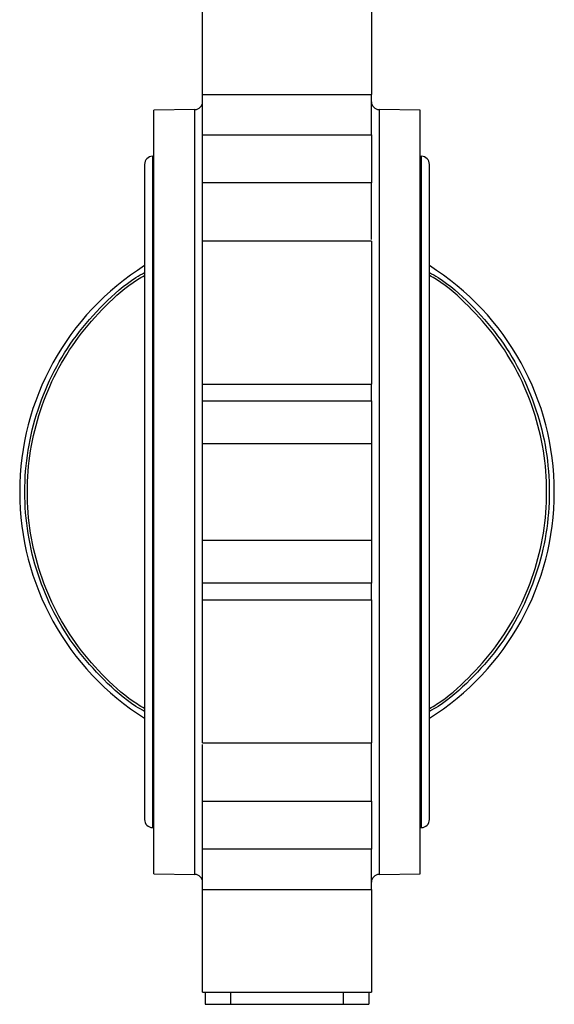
# Model space of a CAD drawing. Header units: millimetres. Extents: x 336 to 1254, y 15 to 971.
# Tile 4 of 33: x 381 to 486, y 268 to 461. Entities that reach past the tile are written whole.
import ezdxf

# ---------------------------------------------------------------- set-up
doc = ezdxf.new("R2010")
doc.units = ezdxf.units.MM

msp = doc.modelspace()

# ---------------------------------------------------------------- linework, layer by layer
at = {"color": 7, "linetype": 'Continuous', "lineweight": 25}
for p, q in [((417.16, 446.07), (450.16, 446.07)), ((417.16, 438.17), (417.16, 446.07)), ((450.16, 438.17), (450.16, 446.07)), ((415.69, 443.11), (407.66, 442.97)), ((407.66, 293.97), (407.66, 442.97)), ((459.66, 442.97), (451.63, 443.11)), ((459.66, 368.47), (459.66, 442.97)), ((417.16, 438.17), (450.16, 438.17)), ((405.84, 432.41), (405.84, 304.54)), ((407.66, 433.97), (407.41, 433.97)), ((459.91, 433.97), (459.66, 433.97)), ((461.48, 304.54), (461.48, 432.41)), ((450.16, 428.8), (417.16, 428.8)), ((450.16, 417.41), (417.16, 417.41)), ((417.16, 389.52), (450.16, 389.52)), ((417.16, 386.24), (417.16, 389.52)), ((450.16, 386.24), (450.16, 389.52)), ((417.16, 386.24), (450.16, 386.24)), ((450.16, 377.87), (417.16, 377.87)), ((459.66, 293.97), (459.66, 368.47)), ((417.16, 359.07), (450.16, 359.07)), ((450.16, 350.7), (417.16, 350.7)), ((417.16, 347.43), (417.16, 350.7)), ((450.16, 347.43), (450.16, 350.7)), ((417.16, 347.43), (450.16, 347.43)), ((417.16, 319.53), (450.16, 319.53)), ((417.16, 308.14), (450.16, 308.14)), ((407.41, 302.97), (407.66, 302.97)), ((459.66, 302.97), (459.91, 302.97)), ((450.16, 298.77), (417.16, 298.77)), ((417.16, 290.87), (417.16, 298.77)), ((450.16, 290.87), (450.16, 298.77)), ((407.66, 293.97), (415.69, 293.83)), ((451.63, 293.83), (459.66, 293.97)), ((417.16, 290.87), (450.16, 290.87)), ((417.16, 270.82), (450.16, 270.82)), ((417.66, 270.82), (417.66, 268.47)), ((422.66, 270.82), (422.66, 268.47)), ((444.66, 270.82), (444.66, 268.47)), ((449.66, 270.82), (449.66, 268.47)), ((417.66, 268.47), (422.66, 268.47)), ((422.66, 268.47), (444.66, 268.47)), ((444.66, 268.47), (449.66, 268.47))]:
    msp.add_line(p, q, dxfattribs=at)
at = {"color": 8, "linetype": 'Continuous', "lineweight": 25}
for p, q in [((415.69, 368.47), (415.69, 443.11)), ((451.63, 443.11), (451.63, 293.83)), ((407.41, 433.97), (407.41, 368.47)), ((459.91, 368.47), (459.91, 433.97)), ((407.41, 368.47), (407.41, 302.97)), ((415.69, 293.83), (415.69, 368.47)), ((459.91, 302.97), (459.91, 368.47))]:
    msp.add_line(p, q, dxfattribs=at)
at = {"color": 7, "linetype": 'Continuous', "lineweight": 25}
for centre, radius, start, end in [((415.66, 444.61), 1.5, 271, 0), ((451.66, 444.61), 1.5, 180, 269), ((407.41, 432.41), 1.57, 90, 180), ((459.91, 432.41), 1.57, 0, 90), ((433.66, 368.47), 52.2, 122.2007, 237.7993), ((433.66, 368.47), 52.2, 302.2007, 57.7993), ((407.41, 304.54), 1.57, 180, 270), ((459.91, 304.54), 1.57, 270, 0), ((415.66, 292.33), 1.5, 0, 89), ((451.66, 292.33), 1.5, 91, 180)]:
    msp.add_arc(centre, radius, start, end, dxfattribs=at)
for points, knots in [([(417.16, 446.07), (417.16, 446.19), (417.16, 446.43), (417.16, 446.8), (417.16, 447.17), (417.16, 447.54), (417.16, 447.91), (417.16, 448.29), (417.16, 448.67), (417.16, 449.05), (417.16, 449.9), (417.16, 451.24), (417.16, 453.05), (417.16, 454.83), (417.16, 456.55), (417.16, 458.18), (417.16, 459.7), (417.16, 461.09), (417.16, 462.37), (417.16, 463.49), (417.16, 464.44), (417.16, 465.19), (417.16, 465.63), (417.16, 465.86), (417.16, 465.97), (417.16, 466.06), (417.16, 466.11), (417.16, 466.12), (417.16, 466.12)], [0, 0, 0, 0, 0.013727, 0.02742, 0.041089, 0.054744, 0.068393, 0.082049, 0.095719, 0.109415, 0.123146, 0.186583, 0.250038, 0.313475, 0.376929, 0.438458, 0.500004, 0.561532, 0.623079, 0.686516, 0.74997, 0.813407, 0.876862, 0.901545, 0.926142, 0.950712, 0.975312, 1, 1, 1, 1]), ([(450.16, 466.12), (450.16, 466.12), (450.16, 465.97), (450.16, 465.4), (450.16, 464.97), (450.16, 463.85), (450.16, 463.16), (450.16, 461.57), (450.16, 460.66), (450.16, 458.69), (450.16, 457.62), (450.16, 455.39), (450.16, 454.22), (450.16, 451.86), (450.16, 450.67), (450.16, 448.32), (450.16, 447.17), (450.16, 446.07)], [0, 0, 0, 0, 0.125, 0.125, 0.25, 0.25, 0.375, 0.375, 0.5, 0.5, 0.625, 0.625, 0.75, 0.75, 0.875, 0.875, 1, 1, 1, 1]), ([(417.16, 428.8), (417.16, 428.86), (417.16, 428.98), (417.16, 429.16), (417.16, 429.35), (417.16, 429.55), (417.16, 429.76), (417.16, 429.97), (417.16, 430.19), (417.16, 430.41), (417.16, 430.93), (417.16, 431.8), (417.16, 433.06), (417.16, 434.38), (417.16, 435.45), (417.16, 436.22), (417.16, 436.72), (417.16, 437.22), (417.16, 437.7), (417.16, 438.01), (417.16, 438.17)], [0, 0, 0, 0, 0.027191, 0.054266, 0.081258, 0.1082, 0.135127, 0.162072, 0.189068, 0.216151, 0.243352, 0.371657, 0.500014, 0.628319, 0.756676, 0.805529, 0.854092, 0.90256, 0.951131, 1, 1, 1, 1]), ([(450.16, 438.17), (450.16, 437.37), (450.16, 436.51), (450.16, 434.78), (450.16, 433.91), (450.16, 432.23), (450.16, 431.43), (450.16, 429.98), (450.16, 429.34), (450.16, 428.8)], [0, 0, 0, 0, 0.25, 0.25, 0.5, 0.5, 0.75, 0.75, 1, 1, 1, 1]), ([(417.16, 417.41), (417.16, 419.17), (417.16, 423.34), (417.16, 426.8), (417.16, 428.8)], [0, 0, 0, 0, 0.422025, 1, 1, 1, 1]), ([(450.16, 417.76), (450.16, 419.4), (450.16, 423.45), (450.16, 426.8), (450.16, 428.8)], [0, 0, 0, 0, 0.404966, 1, 1, 1, 1]), ([(417.16, 389.52), (417.16, 389.57), (417.16, 389.66), (417.16, 389.82), (417.16, 389.99), (417.16, 390.17), (417.16, 390.35), (417.16, 390.55), (417.16, 390.93), (417.16, 391.55), (417.16, 392.5), (417.16, 393.55), (417.16, 395.13), (417.16, 397.33), (417.16, 400.19), (417.16, 403.1), (417.16, 405.9), (417.16, 408.49), (417.16, 410.9), (417.16, 413.1), (417.16, 414.66), (417.16, 415.69), (417.16, 416.33), (417.16, 416.83), (417.16, 417.12), (417.16, 417.28), (417.16, 417.36), (417.16, 417.4), (417.16, 417.41), (417.16, 417.41)], [0, 0, 0, 0, 0.009534, 0.019052, 0.028561, 0.038067, 0.047577, 0.057097, 0.066634, 0.101934, 0.137247, 0.174018, 0.210803, 0.285823, 0.360843, 0.434304, 0.504833, 0.571376, 0.63792, 0.708449, 0.78191, 0.819463, 0.857031, 0.894584, 0.932151, 0.949137, 0.966082, 0.983024, 1, 1, 1, 1]), ([(450.16, 417.41), (450.16, 417.41), (450.16, 417.13), (450.16, 416.01), (450.16, 415.18), (450.16, 413.07), (450.16, 411.79), (450.16, 408.94), (450.16, 407.37), (450.16, 404.11), (450.16, 402.43), (450.16, 399.14), (450.16, 397.54), (450.16, 394.61), (450.16, 393.28), (450.16, 391.05), (450.16, 390.15), (450.16, 389.52)], [0, 0, 0, 0, 0.125, 0.125, 0.25, 0.25, 0.375, 0.375, 0.5, 0.5, 0.625, 0.625, 0.75, 0.75, 0.875, 0.875, 1, 1, 1, 1]), ([(405.84, 325.63), (405.28, 325.95), (402.36, 327.63), (397.78, 331.74), (392.35, 337.83), (388.02, 344.8), (384.84, 352.35), (382.9, 360.31), (382.24, 368.47), (382.9, 376.64), (384.84, 384.6), (388.02, 392.14), (392.35, 399.11), (397.78, 405.21), (402.36, 409.32), (405.28, 410.99), (405.84, 411.32)], [0, 0, 0, 0, 0.019136, 0.09928, 0.179424, 0.259568, 0.339712, 0.419856, 0.5, 0.580144, 0.660288, 0.740432, 0.820576, 0.90072, 0.980864, 1, 1, 1, 1]), ([(461.48, 411.32), (462.04, 410.99), (464.97, 409.32), (469.54, 405.21), (474.97, 399.11), (479.3, 392.14), (482.49, 384.6), (484.43, 376.64), (485.08, 368.47), (484.43, 360.31), (482.49, 352.35), (479.3, 344.8), (474.97, 337.83), (469.54, 331.74), (464.97, 327.63), (462.04, 325.95), (461.48, 325.63)], [0, 0, 0, 0, 0.019136, 0.09928, 0.179424, 0.259568, 0.339712, 0.419856, 0.5, 0.580144, 0.660288, 0.740432, 0.820576, 0.90072, 0.980864, 1, 1, 1, 1]), ([(405.84, 326.21), (405.38, 326.47), (402.58, 328.09), (398.13, 332.1), (392.75, 338.13), (388.46, 345.03), (385.31, 352.5), (383.39, 360.39), (382.74, 368.47), (383.39, 376.56), (385.31, 384.44), (388.46, 391.91), (392.75, 398.81), (398.13, 404.85), (402.58, 408.86), (405.38, 410.47), (405.84, 410.74)], [0, 0, 0, 0, 0.0161099, 0.0967582, 0.1774066, 0.2580549, 0.3387033, 0.4193516, 0.5, 0.5806483, 0.6612967, 0.741945, 0.8225934, 0.9032418, 0.9838901, 1, 1, 1, 1]), ([(461.48, 326.21), (461.94, 326.47), (464.74, 328.09), (469.19, 332.1), (474.57, 338.13), (478.86, 345.03), (482.01, 352.5), (483.93, 360.39), (484.58, 368.47), (483.93, 376.56), (482.01, 384.44), (478.86, 391.91), (474.57, 398.81), (469.19, 404.85), (464.74, 408.86), (461.94, 410.47), (461.48, 410.74)], [0, 0, 0, 0, 0.01611, 0.096758, 0.177407, 0.258055, 0.338703, 0.419352, 0.5, 0.580648, 0.661297, 0.741945, 0.822593, 0.903242, 0.98389, 1, 1, 1, 1]), ([(417.16, 377.87), (417.16, 377.96), (417.16, 378.15), (417.16, 378.43), (417.16, 378.71), (417.16, 378.99), (417.16, 379.27), (417.16, 379.55), (417.16, 379.83), (417.16, 380.11), (417.16, 380.74), (417.16, 381.69), (417.16, 382.9), (417.16, 384), (417.16, 384.76), (417.16, 385.25), (417.16, 385.54), (417.16, 385.8), (417.16, 386.04), (417.16, 386.18), (417.16, 386.24)], [0, 0, 0, 0, 0.027191, 0.054266, 0.081258, 0.1082, 0.135127, 0.162072, 0.189068, 0.216151, 0.243352, 0.371657, 0.500014, 0.628319, 0.756676, 0.805529, 0.854092, 0.90256, 0.951131, 1, 1, 1, 1]), ([(450.16, 386.24), (450.16, 385.91), (450.16, 385.45), (450.16, 384.31), (450.16, 383.63), (450.16, 382.13), (450.16, 381.31), (450.16, 379.61), (450.16, 378.73), (450.16, 377.87)], [0, 0, 0, 0, 0.25, 0.25, 0.5, 0.5, 0.75, 0.75, 1, 1, 1, 1]), ([(417.16, 359.07), (417.16, 359.36), (417.16, 359.92), (417.16, 360.78), (417.16, 361.63), (417.16, 362.48), (417.16, 363.34), (417.16, 364.19), (417.16, 365.05), (417.16, 365.9), (417.16, 366.76), (417.16, 367.61), (417.16, 368.71), (417.16, 370.04), (417.16, 371.61), (417.16, 373.18), (417.16, 374.75), (417.16, 376.31), (417.16, 377.35), (417.16, 377.87)], [0, 0, 0, 0, 0.045495, 0.090965, 0.136416, 0.181853, 0.227281, 0.272707, 0.318137, 0.363576, 0.409029, 0.454503, 0.500003, 0.58339, 0.666709, 0.749994, 0.833281, 0.916605, 1, 1, 1, 1]), ([(417.16, 350.7), (417.16, 350.74), (417.16, 350.81), (417.16, 350.93), (417.16, 351.06), (417.16, 351.2), (417.16, 351.35), (417.16, 351.5), (417.16, 351.66), (417.16, 351.84), (417.16, 352.24), (417.16, 352.94), (417.16, 354.04), (417.16, 355.25), (417.16, 356.28), (417.16, 357.05), (417.16, 357.56), (417.16, 358.06), (417.16, 358.57), (417.16, 358.9), (417.16, 359.07)], [0, 0, 0, 0, 0.027191, 0.054266, 0.081258, 0.1082, 0.135127, 0.162072, 0.189068, 0.216151, 0.243352, 0.371657, 0.500014, 0.628319, 0.756676, 0.805529, 0.854092, 0.90256, 0.951131, 1, 1, 1, 1]), ([(450.16, 359.07), (450.16, 358.21), (450.16, 357.33), (450.16, 355.63), (450.16, 354.81), (450.16, 353.31), (450.16, 352.64), (450.16, 351.49), (450.16, 351.03), (450.16, 350.7)], [0, 0, 0, 0, 0.25, 0.25, 0.5, 0.5, 0.75, 0.75, 1, 1, 1, 1]), ([(417.16, 319.53), (417.16, 319.53), (417.16, 319.53), (417.16, 319.54), (417.16, 319.55), (417.16, 319.58), (417.16, 319.62), (417.16, 319.66), (417.16, 319.72), (417.16, 319.84), (417.16, 320.11), (417.16, 320.61), (417.16, 321.25), (417.16, 322.28), (417.16, 323.85), (417.16, 326.05), (417.16, 328.45), (417.16, 331.05), (417.16, 333.84), (417.16, 336.76), (417.16, 339.62), (417.16, 341.82), (417.16, 343.39), (417.16, 344.45), (417.16, 345.39), (417.16, 346.07), (417.16, 346.55), (417.16, 346.87), (417.16, 347.16), (417.16, 347.34), (417.16, 347.43)], [0, 0, 0, 0, 0.009163, 0.01831, 0.027446, 0.036576, 0.045708, 0.054846, 0.063996, 0.073166, 0.110505, 0.147858, 0.185198, 0.222551, 0.295593, 0.36572, 0.431884, 0.498048, 0.568175, 0.641218, 0.71581, 0.790403, 0.826964, 0.863539, 0.898638, 0.933749, 0.950327, 0.966871, 0.983417, 1, 1, 1, 1]), ([(450.16, 347.43), (450.16, 346.79), (450.16, 345.89), (450.16, 343.66), (450.16, 342.33), (450.16, 339.4), (450.16, 337.8), (450.16, 334.52), (450.16, 332.83), (450.16, 329.57), (450.16, 328), (450.16, 325.15), (450.16, 323.88), (450.16, 321.77), (450.16, 320.94), (450.16, 319.82), (450.16, 319.53), (450.16, 319.53)], [0, 0, 0, 0, 0.125, 0.125, 0.25, 0.25, 0.375, 0.375, 0.5, 0.5, 0.625, 0.625, 0.75, 0.75, 0.875, 0.875, 1, 1, 1, 1]), ([(417.16, 308.14), (417.16, 310.14), (417.16, 313.5), (417.16, 317.54), (417.16, 319.18)], [0, 0, 0, 0, 0.595034, 1, 1, 1, 1]), ([(450.16, 308.14), (450.16, 310.14), (450.16, 313.6), (450.16, 317.77), (450.16, 319.53)], [0, 0, 0, 0, 0.577975, 1, 1, 1, 1]), ([(417.16, 298.77), (417.16, 298.86), (417.16, 299.03), (417.16, 299.3), (417.16, 299.57), (417.16, 299.84), (417.16, 300.11), (417.16, 300.39), (417.16, 300.66), (417.16, 300.94), (417.16, 301.57), (417.16, 302.56), (417.16, 303.88), (417.16, 305.15), (417.16, 306.08), (417.16, 306.71), (417.16, 307.1), (417.16, 307.47), (417.16, 307.82), (417.16, 308.04), (417.16, 308.14)], [0, 0, 0, 0, 0.027191, 0.054266, 0.081258, 0.1082, 0.135127, 0.162072, 0.189068, 0.216151, 0.243352, 0.371657, 0.500014, 0.628319, 0.756676, 0.805529, 0.854092, 0.90256, 0.951131, 1, 1, 1, 1]), ([(450.16, 308.14), (450.16, 307.61), (450.16, 306.96), (450.16, 305.51), (450.16, 304.71), (450.16, 303.03), (450.16, 302.16), (450.16, 300.43), (450.16, 299.57), (450.16, 298.77)], [0, 0, 0, 0, 0.25, 0.25, 0.5, 0.5, 0.75, 0.75, 1, 1, 1, 1]), ([(417.16, 270.82), (417.16, 270.82), (417.16, 270.83), (417.16, 270.84), (417.16, 270.87), (417.16, 270.9), (417.16, 270.95), (417.16, 271.01), (417.16, 271.08), (417.16, 271.15), (417.16, 271.35), (417.16, 271.75), (417.16, 272.5), (417.16, 273.45), (417.16, 274.58), (417.16, 275.85), (417.16, 277.25), (417.16, 278.76), (417.16, 280.39), (417.16, 282.11), (417.16, 283.9), (417.16, 285.71), (417.16, 287.14), (417.16, 288.2), (417.16, 288.88), (417.16, 289.55), (417.16, 290.22), (417.16, 290.65), (417.16, 290.87)], [0, 0, 0, 0, 0.013727, 0.02742, 0.041089, 0.054744, 0.068393, 0.082049, 0.095719, 0.109415, 0.123146, 0.186583, 0.250038, 0.313475, 0.376929, 0.438458, 0.500004, 0.561532, 0.623079, 0.686516, 0.74997, 0.813407, 0.876862, 0.901545, 0.926142, 0.950712, 0.975312, 1, 1, 1, 1]), ([(450.16, 290.87), (450.16, 289.78), (450.16, 288.62), (450.16, 286.28), (450.16, 285.08), (450.16, 282.72), (450.16, 281.55), (450.16, 279.32), (450.16, 278.25), (450.16, 276.28), (450.16, 275.38), (450.16, 273.78), (450.16, 273.09), (450.16, 271.98), (450.16, 271.55), (450.16, 270.97), (450.16, 270.82), (450.16, 270.82)], [0, 0, 0, 0, 0.125, 0.125, 0.25, 0.25, 0.375, 0.375, 0.5, 0.5, 0.625, 0.625, 0.75, 0.75, 0.875, 0.875, 1, 1, 1, 1])]:
    msp.add_open_spline(points, degree=3, knots=knots, dxfattribs=at)
msp.add_open_spline([(450.16, 377.87), (450.16, 371.64), (450.16, 365.31), (450.16, 359.07)], degree=3, dxfattribs=at)

doc.saveas('drawing.dxf')
